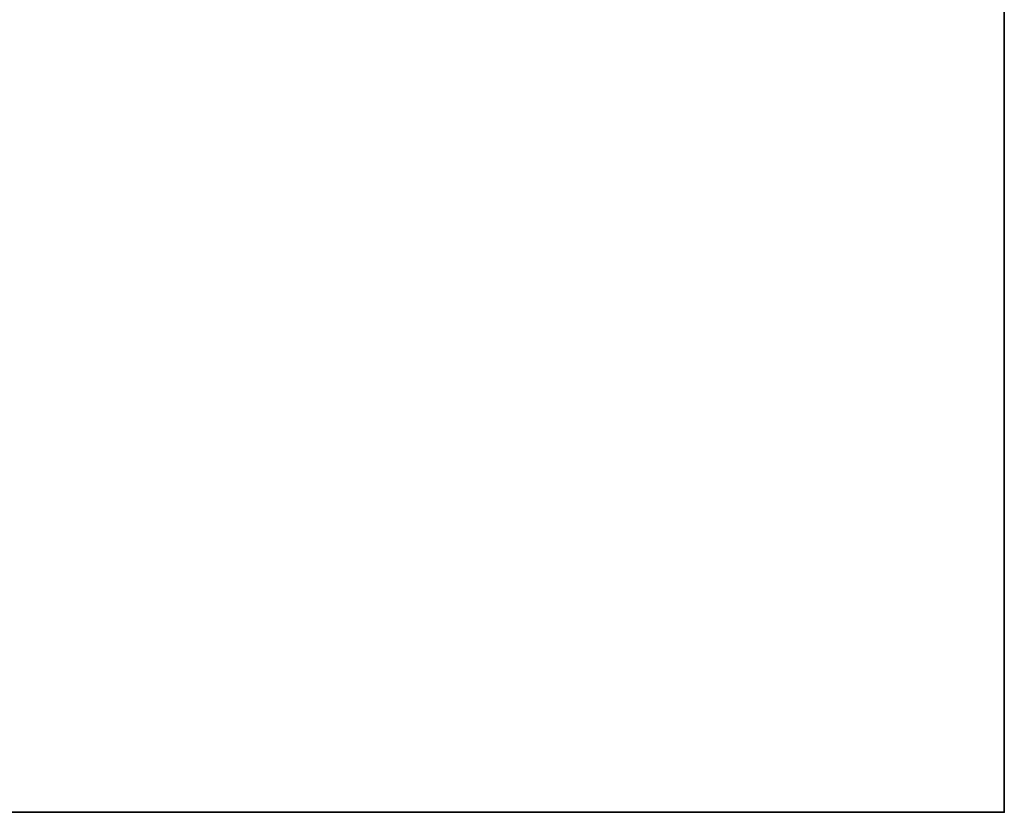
# Model space of a CAD drawing. Header units: millimetres. Extents: x -603 to 3703, y -120 to 193.
# Tile 256 of 256: x 502 to 603, y -35 to 46. Entities that reach past the tile are written whole.
import ezdxf

# ---------------------------------------------------------------- set-up
doc = ezdxf.new("R2010")
doc.units = ezdxf.units.MM
doc.layers.add('151', color=7, linetype='Continuous', true_color=0xffffff)

# ---------------------------------------------------------------- blocks, each defined once
blk = doc.blocks.new('UG_SURFACE_001')
at = {"layer": '151', "color": 252, "linetype": 'Continuous', "lineweight": 35}
for points in [[(602.5, -35, 2213), (602.5, 174.4, 2213), (-602.5, 174.4, 2213), (-602.5, -35, 2213)], [(452.5, -35, -7), (452.5, 174.4, -7), (602.5, 174.4, -7), (602.5, -35, -7)], [(602.5, -35, -7), (602.5, 174.4, -7), (602.5, 174.4, 2213), (602.5, -35, 2213)], [(602.5, -35, 2213), (-602.5, -35, 2213), (-452.5, -35, 2063), (452.5, -35, 2063)], [(452.5, -35, 2063), (452.5, -35, -7), (602.5, -35, -7), (602.5, -35, 2213)]]:
    blk.add_3dface(points, dxfattribs=at)

msp = doc.modelspace()

# ---------------------------------------------------------------- linework, layer by layer
at = {"layer": '151', "color": 252, "linetype": 'Continuous', "lineweight": -3, "true_color": 0x939598}
for p, q in [((602.5, -35, 2213), (602.5, 174.4, 2213)), ((602.5, 174.4, -7), (602.5, -35, -7)), ((-602.5, -35, 2213), (602.5, -35, 2213)), ((452.5, -35, -7), (602.5, -35, -7)), ((602.5, -35, 2213), (602.5, -35, -7))]:
    msp.add_line(p, q, dxfattribs=at)

# ---------------------------------------------------------------- block references
msp.add_blockref('UG_SURFACE_001', (0, 0), dxfattribs=at)

doc.saveas('drawing.dxf')
